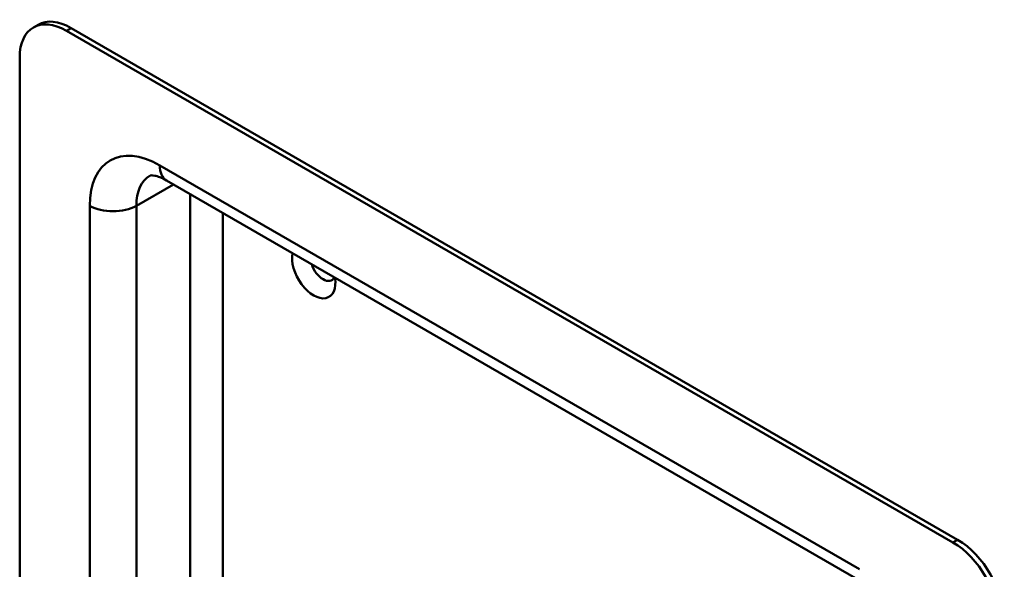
# Model space of a CAD drawing. Header units: millimetres. Extents: x 20 to 833, y 20 to 574.
# Tile 2 of 5: x 177 to 237, y 128 to 161. Entities that reach past the tile are written whole.
import ezdxf

# ---------------------------------------------------------------- set-up
doc = ezdxf.new("R2010")
doc.units = ezdxf.units.MM
doc.header["$LTSCALE"] = 2
doc.layers.add('Sichtbare Kanten(DIN)', color=7, linetype='Continuous', lineweight=50)
doc.layers.add('Sichtbare tangentiale Kanten(DIN)', color=7, linetype='Continuous', lineweight=50)

msp = doc.modelspace()

# ---------------------------------------------------------------- linework, layer by layer
at = {"layer": 'Sichtbare Kanten(DIN)'}
for p, q in [((177.986, 160.483), (178.269, 160.646)), ((233.726, 129.258), (179.986, 160.285)), ((234.009, 129.421), (180.269, 160.448)), ((177.158, 158.652), (177.158, 77.002)), ((228.484, 126.709), (186.057, 151.204))]:
    msp.add_line(p, q, dxfattribs=at)
for centre, major_axis, start_param, end_param in [((179.986, 157.019), (-2, 3.464), 5.497787, 7.068583), ((180.269, 157.182), (-2, 3.464), 5.497787, 6.283185), ((194.977, 145.751), (0.93, -1.611), 3.725867, 7.269707), ((195.543, 146.078), (0.53, -0.918), 4.343069, 6.652505), ((233.726, 125.992), (2, -3.464), 0.785398, 2.356194), ((234.009, 126.155), (-2, 3.464), 3.926991, 5.497787)]:
    msp.add_ellipse(centre, major_axis=major_axis, ratio=0.57735, start_param=start_param, end_param=end_param, dxfattribs=at)
msp.add_open_spline([(186.057, 151.204), (185.914, 151.287), (185.779, 151.351), (185.54, 151.446), (185.435, 151.476), (185.265, 151.51), (185.199, 151.515), (185.108, 151.514), (185.082, 151.509), (185.057, 151.502), (185.057, 151.501), (185.057, 151.501)], degree=3, knots=[1.5707963, 1.5707963, 1.5707963, 1.5707963, 1.727876, 1.727876, 1.8849556, 1.8849556, 2.0420352, 2.0420352, 2.1991149, 2.1991149, 2.3561945, 2.3561945, 2.3561945, 2.3561945], dxfattribs=at)
at = {"layer": 'Sichtbare tangentiale Kanten(DIN)'}
for p, q in [((179.986, 160.285), (180.269, 160.448)), ((185.643, 152.12), (228.07, 127.625)), ((184.229, 149.67), (186.472, 150.965)), ((187.482, 119.978), (187.482, 150.382)), ((181.4, 81.084), (181.4, 149.67)), ((184.229, 149.67), (184.229, 81.084)), ((189.461, 149.239), (189.461, 122.04)), ((234.009, 129.421), (233.726, 129.258))]:
    msp.add_line(p, q, dxfattribs=at)
for centre, major_axis, start_param, end_param in [((185.643, 147.221), (-3, 5.196), 5.497787, 7.068583), ((187.057, 152.936), (-1, -1.732), 5.497787, 6.283185), ((187.057, 148.037), (-2, 3.464), 0, 0.785398), ((182.815, 150.487), (-2, 0), 0.785398, 2.356194)]:
    msp.add_ellipse(centre, major_axis=major_axis, ratio=0.57735, start_param=start_param, end_param=end_param, dxfattribs=at)

doc.saveas('drawing.dxf')
